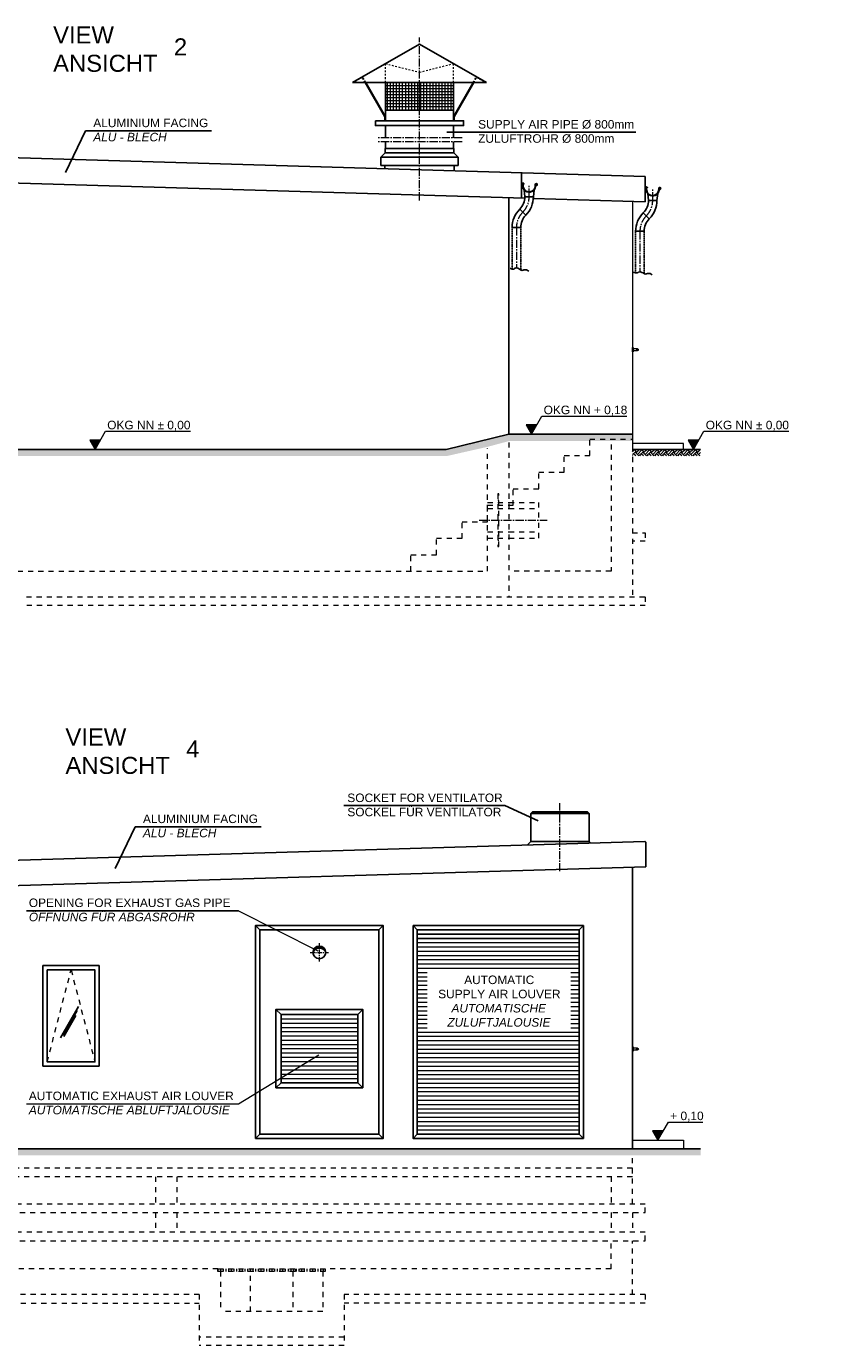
# Model space of a CAD drawing. Header units: millimetres. Extents: x -2065 to 128713, y -54195 to 32418.
# Tile 29 of 61: x 41748 to 51060, y -25208 to -9718. Entities that reach past the tile are written whole.
import ezdxf

# ---------------------------------------------------------------- set-up
doc = ezdxf.new("R2010")
doc.units = ezdxf.units.MM
for name, pattern in [('HIDDEN', [9.525, 6.35, -3.175]), ('JIS_02_1.0', [2, 1, -1]), ('MITTE2', [28.575, 19.05, -3.175, 3.175, -3.175])]:
    doc.linetypes.add(name, pattern=pattern)
doc.layers.add('Beschriftung', color=7, linetype='Continuous')
doc.styles.add('LBB3.5M1000', font='isocp.shx', dxfattribs={"height": 3.5})

msp = doc.modelspace()

# ---------------------------------------------------------------- hatches: boundary and pattern name
at = {"lineweight": 5}
h = msp.add_hatch(dxfattribs=at)
h.set_pattern_fill('ANSI37', color=256, scale=11.248594, angle=45, style=0)
h.set_pattern_definition([(90, (81129.465, -50445.817), (35.714286, 6e-15), []), (7e-15, (81129.465, -50445.817), (6e-15, -35.714286), [])])
h.paths.add_polyline_path([(46762.57771, -10375.8917), (45962.57771, -10375.8917), (45962.57771, -10703.24629), (46762.57771, -10703.24629)])
h = msp.add_hatch(dxfattribs=at)
h.set_pattern_fill('EARTH', color=256, scale=10, angle=45)
h.set_pattern_definition([(45, (0, 407.5), (7e-15, 89.80256), [63.5, -63.5]), (45, (-16.84, 424.337), (7e-15, 89.80256), [63.5, -63.5]), (45, (-33.676, 441.175), (7e-15, 89.80256), [63.5, -63.5]), (135, (-33.676, 452.4), (-89.80256, 7e-15), [63.5, -63.5]), (135, (-16.84, 469.24), (-89.80256, 7e-15), [63.5, -63.5]), (135, (7e-15, 486.076), (-89.80256, 7e-15), [63.5, -63.5])])
h.paths.add_polyline_path([(36662.57771, -14229.74201), (36154.88068, -14229.74201), (36154.88068, -14308.43853), (36654.90826, -14308.43853), (38425.76636, -14762.93853), (46683.16713, -14762.93853), (47162.57771, -14654.48085), (47161.03367, -14567.31761), (46675.49767, -14684.24201), (38433.43582, -14684.24201)])
h.paths.add_polyline_path([(47412.57771, -14587.49355), (47412.57771, -14506.74201), (47161.03367, -14567.31761), (47162.57771, -14654.48085)])
h.paths.add_polyline_path([(48862.57771, -14506.74201), (47412.57771, -14506.74201), (47412.57771, -14587.49355), (47420.24716, -14585.43853), (48862.57771, -14585.43853)])
h = msp.add_hatch(dxfattribs=at)
h.set_pattern_fill('EARTH', color=256, scale=10, angle=45)
h.set_pattern_definition([(45, (0, 15147.695), (7e-15, 89.80256), [63.5, -63.5]), (45, (-16.84, 15164.53), (7e-15, 89.80256), [63.5, -63.5]), (45, (-33.676, 15181.37), (7e-15, 89.80256), [63.5, -63.5]), (135, (-33.676, 15192.596), (-89.80256, 7e-15), [63.5, -63.5]), (135, (-16.84, 15209.434), (-89.80256, 7e-15), [63.5, -63.5]), (135, (7e-15, 15226.27), (-89.80256, 7e-15), [63.5, -63.5])])
h.paths.add_polyline_path([(49662.57771, -14761.76712), (49662.57771, -14684.24201), (48862.57771, -14684.24201), (48862.57771, -14761.76712)])
h = msp.add_hatch(color=256)
h.dxf.hatch_style = 1
h.paths.add_polyline_path([(45187.57771, -20540.50905), (45187.57771, -20516.0606, 0.4142135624), (45112.57771, -20591.0606, -0.3055473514)])
h.paths.add_polyline_path([(45187.57771, -20516.0606), (45187.57771, -20540.50905, -0.3055473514), (45262.57771, -20591.0606, 0.4142135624)])
h = msp.add_hatch(dxfattribs=at)
h.set_pattern_fill('EARTH', color=256, scale=10, angle=45)
h.set_pattern_definition([(45, (-19537.436, 6935.876), (7e-15, 89.80256), [63.5, -63.5]), (45, (-19554.274, 6952.714), (7e-15, 89.80256), [63.5, -63.5]), (45, (-19571.11, 6969.55), (7e-15, 89.80256), [63.5, -63.5]), (135, (-19571.11, 6980.78), (-89.80256, 7e-15), [63.5, -63.5]), (135, (-19554.274, 6997.616), (-89.80256, 7e-15), [63.5, -63.5]), (135, (-19537.436, 7014.454), (-89.80256, 7e-15), [63.5, -63.5])])
h.paths.add_polyline_path([(49662.57771, -22973.58571), (49662.57771, -22896.0606), (35862.57771, -22896.0606), (35862.57771, -22973.58571)])
at = {"linetype": 'JIS_02_1.0', "lineweight": 18, "ltscale": 60}
h = msp.add_hatch(dxfattribs=at)
h.set_pattern_fill('ANSI31', color=256, scale=10, angle=45)
h.set_pattern_definition([(90, (19677.704, 7935.085), (-31.75, 5e-15), [])])
h.paths.add_polyline_path([(45256.57771, -24338.0606), (43998.57771, -24338.0606), (43998.57771, -24308.0606), (45256.57771, -24308.0606)])
at = {"layer": 'Beschriftung', "lineweight": 5}
h = msp.add_hatch(dxfattribs=at)
h.set_pattern_fill('LINE', color=256, scale=2)
h.set_pattern_definition([(0, (47427.987, 17736.404), (0, 6.35), [])])
h.paths.add_polyline_path([(47677.98671, -14506.74201), (47615.29315, -14398.15357), (47740.68028, -14398.15357)])
h = msp.add_hatch(dxfattribs=at)
h.set_pattern_fill('LINE', color=256, scale=2)
h.set_pattern_definition([(0, (42304.467, 17558.904), (0, 6.35), [])])
h.paths.add_polyline_path([(42554.46674, -14684.24201), (42491.77318, -14575.65357), (42617.16031, -14575.65357)])
h = msp.add_hatch(dxfattribs=at)
h.set_pattern_fill('LINE', color=256, scale=2)
h.set_pattern_definition([(0, (49330.419, 17558.904), (0, 6.35), [])])
h.paths.add_polyline_path([(49580.41886, -14684.24201), (49517.72529, -14575.65357), (49643.11242, -14575.65357)])
h = msp.add_hatch(dxfattribs=at)
h.set_pattern_fill('LINE', color=256, scale=2)
h.set_pattern_definition([(0, (48312.578, 9447.085), (0, 6.35), [])])
h.paths.add_polyline_path([(49162.57771, -22796.0606), (49225.27127, -22687.47217), (49099.88415, -22687.47217)])

# ---------------------------------------------------------------- linework, layer by layer
at = {"linetype": 'MITTE2', "lineweight": 18, "ltscale": 5}
for p, q in [((46362.57771, -11760.34538), (46362.57771, -9848.17177)), ((46862.57771, -11024.72587), (45862.57771, -11024.72587)), ((46862.57771, -11074.72587), (45862.57771, -11074.72587)), ((47650.97041, -11717.43797), (47650.97041, -11589.47574)), ((49100.97041, -11760.93797), (49100.97041, -11632.97574)), ((47500.86263, -12079.83019), (47500.86263, -12554.6755)), ((48950.86263, -12123.33019), (48950.86263, -12598.1755)), ((47062.57771, -15516.24201), (47862.57771, -15516.24201)), ((48012.57771, -19638.88942), (48012.57771, -18838.88942))]:
    msp.add_line(p, q, dxfattribs=at)
for p, q in [((46362.57771, -9925.94794), (45575.17613, -10375.8917)), ((46362.57771, -9925.94794), (47149.97928, -10375.8917)), ((45575.17613, -10375.8917), (47149.97928, -10375.8917)), ((45955.82855, -10780.14143), (45724.82871, -10375.8917)), ((45962.57771, -10778.76626), (45732.36367, -10375.8917)), ((45962.57771, -10375.8917), (45962.57771, -10825.83546)), ((46762.57771, -10825.83546), (46762.57771, -10375.8917)), ((46762.57771, -10778.76626), (46992.79174, -10375.8917)), ((46769.32686, -10780.14143), (47000.32671, -10375.8917)), ((45955.82855, -10780.14143), (45955.82855, -10825.83546)), ((45962.57771, -10703.24629), (46762.57771, -10703.24629)), ((46769.32686, -10780.14143), (46769.32686, -10825.83546)), ((45962.57771, -10882.07843), (45962.57771, -11024.72587)), ((46685.70276, -10958.29665), (48901.91342, -10958.29665)), ((46762.57771, -11024.72587), (46762.57771, -10882.07843)), ((36518.36398, -11107.01036), (49012.51025, -11481.83474)), ((45959.57771, -11152.45593), (45959.57771, -11202.45593)), ((46765.57771, -11152.45593), (45959.57771, -11152.45593)), ((45962.57771, -11152.45593), (45962.57771, -11074.72587)), ((46762.57771, -11152.45593), (46762.57771, -11074.72587)), ((46765.57771, -11152.45593), (46765.57771, -11202.45593)), ((45959.57771, -11202.45593), (45909.57771, -11252.45593)), ((45909.57771, -11252.45593), (45909.57771, -11352.45593)), ((46815.57771, -11252.45593), (45909.57771, -11252.45593)), ((45959.57771, -11202.45593), (46765.57771, -11202.45593)), ((46765.57771, -11202.45593), (46815.57771, -11252.45593)), ((46815.57771, -11252.45593), (46815.57771, -11352.45593)), ((36505.64462, -11403.69709), (47600.08483, -11736.5303)), ((45909.57771, -11352.45593), (46815.57771, -11352.45593)), ((45956.07771, -11390.14177), (45956.07771, -11352.45593)), ((46769.07771, -11414.53177), (46769.07771, -11352.45593)), ((47562.51025, -11735.40306), (47562.51025, -11438.33474)), ((49012.51025, -11481.83474), (49012.51025, -11778.90306)), ((47412.57771, -11730.90508), (47412.57771, -14506.74201)), ((47592.73144, -11637.55968), (47600.97041, -11717.43797)), ((47600.97041, -11717.43797), (47700.97041, -11717.43797)), ((47700.17233, -11739.53292), (49012.51025, -11778.90306)), ((47700.97041, -11717.43797), (47709.94656, -11636.6526)), ((49042.73144, -11681.05968), (49050.97041, -11760.93797)), ((49050.97041, -11760.93797), (49150.97041, -11760.93797)), ((49150.97041, -11760.93797), (49159.94656, -11680.1526)), ((47540.56118, -11863.27874), (47611.27186, -11933.98942)), ((48990.56118, -11906.77874), (49061.27186, -11977.48942)), ((47550.86263, -12079.83019), (47450.86263, -12079.83019)), ((49000.86263, -12123.33019), (48900.86263, -12123.33019)), ((47412.57771, -14506.74201), (46675.49767, -14684.24201)), ((47412.57771, -14506.74201), (48862.57771, -14506.74201)), ((46675.49767, -14684.24201), (38433.43582, -14684.24201)), ((48862.57771, -14684.24201), (49662.57771, -14684.24201)), ((45473.44534, -18866.54773), (47366.1631, -18866.54773)), ((47366.1631, -18866.54773), (47755.33387, -19045.92264)), ((47670.07771, -18958.88942), (47690.07771, -18938.88942)), ((47670.07771, -18958.88942), (47670.07771, -19288.88942)), ((48355.07771, -18958.88942), (47670.07771, -18958.88942)), ((48335.07771, -18938.88942), (47690.07771, -18938.88942)), ((48355.07771, -18958.88942), (48335.07771, -18938.88942)), ((48355.07771, -18958.88942), (48355.07771, -19288.88942)), ((49006.7909, -19288.36103), (36512.64462, -19663.18542)), ((47670.07771, -19288.88942), (47629.2808, -19329.68633)), ((47670.07771, -19288.88942), (48355.07771, -19288.88942)), ((48355.07771, -19288.88942), (48373.54664, -19307.35836)), ((49019.51025, -19585.04776), (36512.64462, -19960.25373)), ((48862.57771, -22896.0606), (48862.57771, -19589.75574)), ((41748.88595, -20102.94612), (44237.59147, -20102.94612)), ((44487.57771, -20326.0606), (44437.57771, -20276.0606)), ((45887.57771, -20326.0606), (45937.57771, -20276.0606)), ((46337.57771, -20326.0606), (46287.57771, -20276.0606)), ((48287.57771, -20276.0606), (48237.57771, -20326.0606)), ((46337.57771, -20376.0606), (48237.57771, -20376.0606)), ((46337.57771, -20426.0606), (48237.57771, -20426.0606)), ((42361.65161, -21226.03876), (42148.67793, -21594.91999)), ((42345.81172, -21274.81872), (42179.55759, -21562.77933)), ((42330.355, -21330.93109), (42187.05012, -21579.14244)), ((44737.57771, -21321.0606), (44677.57771, -21261.0606)), ((45637.57771, -21321.0606), (45697.57771, -21261.0606)), ((44677.57771, -22181.0606), (44737.57771, -22121.0606)), ((45697.57771, -22181.0606), (45637.57771, -22121.0606)), ((44487.57771, -22726.0606), (44437.57771, -22776.0606)), ((45887.57771, -22726.0606), (45937.57771, -22776.0606)), ((46337.57771, -22726.0606), (46287.57771, -22776.0606)), ((48237.57771, -22726.0606), (48287.57771, -22776.0606)), ((49662.57771, -22896.0606), (35862.57771, -22896.0606))]:
    msp.add_line(p, q)
at = {"linetype": 'JIS_02_1.0', "lineweight": 18, "ltscale": 20}
for p, q in [((45962.57771, -10375.8917), (45962.57771, -10154.51937)), ((45962.57771, -10154.51937), (46362.57771, -10256.41163)), ((46362.57771, -10256.41163), (46762.57771, -10154.51937)), ((46762.57771, -10375.8917), (46762.57771, -10154.51937)), ((45588.55689, -10375.8917), (45585.26317, -10370.12768)), ((45691.28488, -10317.18999), (45588.55689, -10375.8917)), ((45724.82871, -10375.8917), (45691.0235, -10317.33935)), ((45732.36367, -10375.8917), (45693.67136, -10308.18014)), ((46992.79174, -10375.8917), (47031.48406, -10308.18014)), ((47000.32671, -10375.8917), (47034.13192, -10317.33935)), ((47033.87054, -10317.18999), (47136.59852, -10375.8917)), ((47136.59852, -10375.8917), (47139.89225, -10370.12768))]:
    msp.add_line(p, q, dxfattribs=at)
at = {"lineweight": 5}
msp.add_line((48862.57771, -11774.40508), (48862.57771, -14704.24201), dxfattribs=at)
at = {"linetype": 'HIDDEN', "ltscale": 0.5}
for p, q in [((47450.86263, -12079.83019), (47450.86263, -12567.55949)), ((47550.86263, -12079.83019), (47550.86263, -12576.08693)), ((48900.86263, -12123.33019), (48900.86263, -12611.05949)), ((49000.86263, -12123.33019), (49000.86263, -12619.58693))]:
    msp.add_line(p, q, dxfattribs=at)
at = {"linetype": 'JIS_02_1.0', "lineweight": 18, "ltscale": 60}
for p, q in [((47162.57771, -16116.24201), (47162.57771, -14673.38214)), ((47412.57771, -14603.5396), (47412.57771, -16416.24201)), ((48362.57771, -14758.24201), (48362.57771, -14564.24201)), ((48362.57771, -14564.24201), (48862.57771, -14564.24201)), ((48612.57771, -14626.77605), (48612.57771, -16116.24201)), ((48062.57771, -14952.24201), (48062.57771, -14758.24201)), ((48062.57771, -14758.24201), (48362.57771, -14758.24201)), ((48862.57771, -14773.24201), (48862.57771, -16416.24201)), ((47762.57771, -15146.24201), (47762.57771, -14952.24201)), ((47762.57771, -14952.24201), (48062.57771, -14952.24201)), ((47462.57771, -15340.24201), (47462.57771, -15146.24201)), ((47462.57771, -15146.24201), (47762.57771, -15146.24201)), ((47162.57771, -15306.74201), (47412.57771, -15306.74201)), ((47292.57771, -15279.74201), (47282.57771, -15279.74201)), ((47412.57771, -15306.74201), (47762.57771, -15306.74201)), ((47762.57771, -15725.74201), (47762.57771, -15306.74201)), ((47162.57771, -15534.24201), (47162.57771, -15340.24201)), ((47162.57771, -15340.24201), (47462.57771, -15340.24201)), ((47162.57771, -15379.74201), (47412.57771, -15379.74201)), ((47412.57771, -15379.74201), (47762.57771, -15379.74201)), ((46862.57771, -15728.24201), (46862.57771, -15534.24201)), ((46862.57771, -15534.24201), (47162.57771, -15534.24201)), ((46562.57771, -15922.24201), (46562.57771, -15728.24201)), ((46562.57771, -15728.24201), (46862.57771, -15728.24201)), ((47162.57771, -15652.74201), (47412.57771, -15652.74201)), ((47162.57771, -15725.74201), (47412.57771, -15725.74201)), ((47292.57771, -15752.74201), (47282.57771, -15752.74201)), ((47412.57771, -15652.74201), (47762.57771, -15652.74201)), ((47412.57771, -15725.74201), (47762.57771, -15725.74201)), ((48862.57771, -15664.24201), (49012.57771, -15664.24201)), ((49012.57771, -15764.24201), (48862.57771, -15764.24201)), ((49012.57771, -15664.24201), (49012.57771, -15764.24201)), ((46262.57771, -16116.24201), (46262.57771, -15922.24201)), ((46262.57771, -15922.24201), (46562.57771, -15922.24201)), ((41527.57771, -16116.24201), (47162.57771, -16116.24201)), ((48612.57771, -16116.24201), (47412.57771, -16116.24201)), ((41747.57771, -16416.24201), (49012.57771, -16416.24201)), ((49012.57771, -16416.24201), (49012.57771, -16516.24201)), ((49012.57771, -16516.24201), (41747.57771, -16516.24201)), ((41992.57771, -21876.0606), (42272.57771, -20796.0606)), ((42272.57771, -20796.0606), (42552.57771, -21876.0606)), ((48862.57771, -23546.0606), (48862.57771, -22980.82688)), ((48862.57771, -23126.0606), (36662.57771, -23126.0606)), ((48862.57771, -23226.0606), (36662.57771, -23226.0606)), ((43262.57771, -23226.0606), (43262.57771, -23546.0606)), ((43512.57771, -23226.0606), (43512.57771, -23546.0606)), ((48612.57771, -23226.0606), (48612.57771, -23546.0606)), ((43262.57771, -23646.0606), (43262.57771, -23876.0606)), ((43512.57771, -23646.0606), (43512.57771, -23876.0606)), ((48612.57771, -23646.0606), (48612.57771, -23876.0606)), ((48862.57771, -23646.0606), (48862.57771, -23876.0606)), ((48612.57771, -24308.0606), (48612.57771, -23976.0606)), ((48862.57771, -24608.0606), (48862.57771, -23976.0606)), ((43997.57771, -24308.0606), (38362.57771, -24308.0606)), ((43997.57771, -24338.0606), (43997.57771, -24308.0606)), ((44347.57771, -24338.0606), (44347.57771, -24308.0606)), ((44907.57771, -24308.0606), (44907.57771, -24338.0606)), ((48612.57771, -24308.0606), (45257.57771, -24308.0606)), ((45257.57771, -24308.0606), (45257.57771, -24338.0606)), ((44027.57771, -24338.0606), (43997.57771, -24338.0606)), ((44027.57771, -24338.0606), (44027.57771, -24808.0606)), ((44377.57771, -24338.0606), (44347.57771, -24338.0606)), ((44377.57771, -24808.0606), (44377.57771, -24338.0606)), ((44877.57771, -24338.0606), (44877.57771, -24808.0606)), ((44907.57771, -24338.0606), (44877.57771, -24338.0606)), ((45227.57771, -24338.0606), (45227.57771, -24808.0606)), ((45257.57771, -24338.0606), (45227.57771, -24338.0606)), ((43777.57771, -24608.0606), (37962.57771, -24608.0606)), ((43777.57771, -24608.0606), (43777.57771, -25208.0606)), ((49012.57771, -24608.0606), (45477.57771, -24608.0606)), ((45477.57771, -24608.0606), (45477.57771, -25208.0606)), ((49012.57771, -24608.0606), (49012.57771, -24708.0606)), ((37962.57771, -24708.0606), (43777.57771, -24708.0606)), ((49012.57771, -24708.0606), (45477.57771, -24708.0606)), ((45227.57771, -24808.0606), (44027.57771, -24808.0606)), ((45477.57771, -25108.0606), (43777.57771, -25108.0606)), ((45477.57771, -25208.0606), (43777.57771, -25208.0606))]:
    msp.add_line(p, q, dxfattribs=at)
at = {"linetype": 'MITTE2', "lineweight": 18, "ltscale": 3}
for p, q in [((45079.3672, -20591.0606), (45295.78822, -20591.0606)), ((45187.57771, -20699.27111), (45187.57771, -20482.85009))]:
    msp.add_line(p, q, dxfattribs=at)
at = {"lineweight": 13}
for p, q in [((46337.57771, -20476.0606), (48237.57771, -20476.0606)), ((46337.57771, -20526.0606), (48237.57771, -20526.0606)), ((46337.57771, -20576.0606), (48237.57771, -20576.0606)), ((46337.57771, -20626.0606), (48237.57771, -20626.0606)), ((46337.57771, -20676.0606), (48237.57771, -20676.0606)), ((46337.57771, -20726.0606), (48237.57771, -20726.0606)), ((46337.57771, -20776.0606), (48237.57771, -20776.0606)), ((46337.57771, -20826.0606), (48237.57771, -20826.0606)), ((46337.57771, -20876.0606), (48237.57771, -20876.0606)), ((46337.57771, -20926.0606), (48237.57771, -20926.0606)), ((46337.57771, -20976.0606), (48237.57771, -20976.0606)), ((46337.57771, -21026.0606), (48237.57771, -21026.0606)), ((46337.57771, -21076.0606), (48237.57771, -21076.0606)), ((46337.57771, -21126.0606), (48237.57771, -21126.0606)), ((46337.57771, -21176.0606), (48237.57771, -21176.0606)), ((44737.57771, -21371.0606), (45637.57771, -21371.0606)), ((46337.57771, -21226.0606), (48237.57771, -21226.0606)), ((46337.57771, -21276.0606), (48237.57771, -21276.0606)), ((46337.57771, -21326.0606), (48237.57771, -21326.0606)), ((46337.57771, -21376.0606), (48237.57771, -21376.0606)), ((44737.57771, -21421.0606), (45637.57771, -21421.0606)), ((44737.57771, -21471.0606), (45637.57771, -21471.0606)), ((44737.57771, -21521.0606), (45637.57771, -21521.0606)), ((46337.57771, -21426.0606), (48237.57771, -21426.0606)), ((46337.57771, -21476.0606), (48237.57771, -21476.0606)), ((46337.57771, -21526.0606), (48237.57771, -21526.0606)), ((44737.57771, -21571.0606), (45637.57771, -21571.0606)), ((44737.57771, -21621.0606), (45637.57771, -21621.0606)), ((44737.57771, -21671.0606), (45637.57771, -21671.0606)), ((46337.57771, -21576.0606), (48237.57771, -21576.0606)), ((46337.57771, -21626.0606), (48237.57771, -21626.0606)), ((46337.57771, -21676.0606), (48237.57771, -21676.0606)), ((44737.57771, -21721.0606), (45637.57771, -21721.0606)), ((44737.57771, -21771.0606), (45637.57771, -21771.0606)), ((44737.57771, -21821.0606), (45637.57771, -21821.0606)), ((46337.57771, -21726.0606), (48237.57771, -21726.0606)), ((46337.57771, -21776.0606), (48237.57771, -21776.0606)), ((46337.57771, -21826.0606), (48237.57771, -21826.0606)), ((44737.57771, -21871.0606), (45637.57771, -21871.0606)), ((44737.57771, -21921.0606), (45637.57771, -21921.0606)), ((44737.57771, -21971.0606), (45637.57771, -21971.0606)), ((46337.57771, -21876.0606), (48237.57771, -21876.0606)), ((46337.57771, -21926.0606), (48237.57771, -21926.0606)), ((46337.57771, -21976.0606), (48237.57771, -21976.0606)), ((44737.57771, -22021.0606), (45637.57771, -22021.0606)), ((44737.57771, -22071.0606), (45637.57771, -22071.0606)), ((46337.57771, -22026.0606), (48237.57771, -22026.0606)), ((46337.57771, -22076.0606), (48237.57771, -22076.0606)), ((46337.57771, -22126.0606), (48237.57771, -22126.0606)), ((46337.57771, -22176.0606), (48237.57771, -22176.0606)), ((46337.57771, -22226.0606), (48237.57771, -22226.0606)), ((46337.57771, -22276.0606), (48237.57771, -22276.0606)), ((46337.57771, -22326.0606), (48237.57771, -22326.0606)), ((46337.57771, -22376.0606), (48237.57771, -22376.0606)), ((46337.57771, -22426.0606), (48237.57771, -22426.0606)), ((46337.57771, -22476.0606), (48237.57771, -22476.0606)), ((46337.57771, -22526.0606), (48237.57771, -22526.0606)), ((46337.57771, -22576.0606), (48237.57771, -22576.0606)), ((46337.57771, -22626.0606), (48237.57771, -22626.0606)), ((46337.57771, -22676.0606), (48237.57771, -22676.0606))]:
    msp.add_line(p, q, dxfattribs=at)
msp.add_lwpolyline([(45845.14239, -10825.83546), (46880.01303, -10825.83546), (46880.01303, -10882.07843), (45845.14239, -10882.07843), (45845.14239, -10825.83546)])
for points in [[(47574.47041, -11589.47574), (47576.41037, -11601.50255, 1), (47725.53044, -11577.44894, -2.6392636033), (47733.89994, -11584.30763), (47733.60413, -11584.29418), (47733.33037, -11584.14653), (47733.25236, -11584.00511), (47733.22382, -11583.79182), (47733.37146, -11583.48938), (47737.0708, -11578.65327), (47735.11068, -11576.88116), (47729.17557, -11584.52255), (47728.96657, -11585.07295), (47729.01597, -11586.27895), (47729.12239, -11586.85662), (47729.2328, -11587.26607), (47729.59543, -11587.72575, 3.6183932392), (47721.50017, -11578.09904, -1), (47580.44065, -11600.85245), (47578.60554, -11589.47574), (47578.60554, -11563.32201, -0.6681786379), (47580.92855, -11562.35979), (47588.22777, -11569.65901), (47591.11444, -11566.77234), (47581.43944, -11557.09734, 0.6681786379), (47574.47041, -11559.98401)], [(49024.47041, -11632.97574), (49026.41037, -11645.00255, 1), (49175.53044, -11620.94894, -2.6392636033), (49183.89994, -11627.80763), (49183.60413, -11627.79418), (49183.33037, -11627.64653), (49183.25236, -11627.50511), (49183.22382, -11627.29182), (49183.37146, -11626.98938), (49187.0708, -11622.15327), (49185.11068, -11620.38116), (49179.17557, -11628.02255), (49178.96657, -11628.57295), (49179.01597, -11629.77895), (49179.12239, -11630.35662), (49179.2328, -11630.76607), (49179.59543, -11631.22575, 3.6183932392), (49171.50017, -11621.59904, -1), (49030.44065, -11644.35245), (49028.60554, -11632.97574), (49028.60554, -11606.82201, -0.6681786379), (49030.92855, -11605.85979), (49038.22777, -11613.15901), (49041.11444, -11610.27234), (49031.43944, -11600.59734, 0.6681786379), (49024.47041, -11603.48401)]]:
    msp.add_lwpolyline(points, format="xyb", close=True)
at = {"lineweight": 25}
for points in [[(47426.36382, -12559.59304), (47434.23472, -12562.54353), (47440.13788, -12564.51057), (47443.08942, -12566.47756), (47449.97645, -12567.46106), (47458.83122, -12568.4446), (47472.60528, -12567.46106), (47475.5569, -12565.49406), (47479.49231, -12562.54353), (47485.39547, -12558.60954), (47498.18565, -12554.6755), (47507.04042, -12554.6755), (47515.89519, -12558.60954), (47523.76602, -12562.54353), (47537.54008, -12569.4281), (47555.24962, -12578.27962), (47560.16891, -12581.23016), (47567.05594, -12582.21365), (47579.84612, -12579.26316), (47589.68476, -12577.29612), (47598.53954, -12577.29612), (47621.16829, -12577.29612), (47644.78099, -12591.06522)], [(48876.36382, -12603.09304), (48884.23472, -12606.04353), (48890.13788, -12608.01057), (48893.08942, -12609.97756), (48899.97645, -12610.96106), (48908.83122, -12611.9446), (48922.60528, -12610.96106), (48925.5569, -12608.99406), (48929.49231, -12606.04353), (48935.39547, -12602.10954), (48948.18565, -12598.1755), (48957.04042, -12598.1755), (48965.89519, -12602.10954), (48973.76602, -12606.04353), (48987.54008, -12612.9281), (49005.24962, -12621.77962), (49010.16891, -12624.73016), (49017.05594, -12625.71365), (49029.84612, -12622.76316), (49039.68476, -12620.79612), (49048.53954, -12620.79612), (49071.16829, -12620.79612), (49094.78099, -12634.56522)]]:
    msp.add_lwpolyline(points, dxfattribs=at)
at = {"linetype": 'JIS_02_1.0', "lineweight": 18, "ltscale": 60}
for points in [[(48872.57771, -13539.24201), (48862.57771, -13539.24201), (48862.57771, -13489.24201), (48872.57771, -13489.24201)], [(47292.57771, -15206.74201), (47282.57771, -15206.74201), (47282.57771, -15825.74201), (47292.57771, -15825.74201)], [(49012.57771, -23546.0606), (36512.57771, -23546.0606), (36512.57771, -23646.0606), (49012.57771, -23646.0606)], [(49012.57771, -23876.0606), (36512.57771, -23876.0606), (36512.57771, -23976.0606), (49012.57771, -23976.0606)], [(45256.57771, -24338.0606), (43998.57771, -24338.0606), (43998.57771, -24308.0606), (45256.57771, -24308.0606)]]:
    msp.add_lwpolyline(points, close=True, dxfattribs=at)
msp.add_lwpolyline([(48922.57771, -13504.24201), (48872.57771, -13504.24201), (48872.57771, -13524.24201), (48922.57771, -13524.24201)], dxfattribs=at)
at = {"lineweight": 5}
for points in [[(49462.57771, -14684.24201), (49462.57771, -14614.24201), (48862.57771, -14614.24201), (48862.57771, -14684.24201)], [(48862.57771, -22896.0606), (48862.57771, -22796.0606), (49462.57771, -22796.0606), (49462.57771, -22896.0606)]]:
    msp.add_lwpolyline(points, dxfattribs=at)
msp.add_lwpolyline([(49006.7909, -19288.36103, -0.4318930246), (49019.51025, -19300.33945), (49019.51025, -19585.04776)], format="xyb")
for points in [[(44437.57771, -22776.0606), (45937.57771, -22776.0606), (45937.57771, -20276.0606), (44437.57771, -20276.0606)], [(46287.57771, -20276.0606), (48287.57771, -20276.0606), (48287.57771, -22776.0606), (46287.57771, -22776.0606)], [(44487.57771, -20326.0606), (45887.57771, -20326.0606), (45887.57771, -22726.0606), (44487.57771, -22726.0606)], [(46337.57771, -20326.0606), (48237.57771, -20326.0606), (48237.57771, -22726.0606), (46337.57771, -22726.0606)], [(41942.57771, -20746.0606), (42602.57771, -20746.0606), (42602.57771, -21926.0606), (41942.57771, -21926.0606)], [(41992.57771, -20796.0606), (42552.57771, -20796.0606), (42552.57771, -21876.0606), (41992.57771, -21876.0606)], [(45697.57771, -22181.0606), (45697.57771, -21261.0606), (44677.57771, -21261.0606), (44677.57771, -22181.0606)], [(45637.57771, -22121.0606), (45637.57771, -21321.0606), (44737.57771, -21321.0606), (44737.57771, -22121.0606)]]:
    msp.add_lwpolyline(points, close=True)
at = {"lineweight": 5, "ltscale": 25}
msp.add_lwpolyline([(48872.57771, -21751.0606), (48862.57771, -21751.0606), (48862.57771, -21701.0606), (48872.57771, -21701.0606)], close=True, dxfattribs=at)
msp.add_lwpolyline([(48922.57771, -21716.0606), (48872.57771, -21716.0606), (48872.57771, -21736.0606), (48922.57771, -21736.0606)], dxfattribs=at)
at = {"linetype": 'JIS_02_1.0', "lineweight": 18, "ltscale": 60}
msp.add_circle((48922.57771, -13514.24201), 10, dxfattribs=at)
msp.add_circle((45187.57771, -20591.0606), 75)
at = {"lineweight": 5, "ltscale": 25}
msp.add_circle((48922.57771, -21726.0606), 10, dxfattribs=at)
for centre, radius, start, end in [((47394.72041, -11717.43797), 206.25, 315, 0), ((47394.72041, -11717.43797), 306.25, 315, 0), ((48844.72041, -11760.93797), 206.25, 315, 0), ((48844.72041, -11760.93797), 306.25, 315, 0), ((47757.11263, -12079.83019), 306.25, 135, 180), ((49207.11263, -12123.33019), 306.25, 135, 180), ((47757.11263, -12079.83019), 206.25, 135, 180), ((49207.11263, -12123.33019), 206.25, 135, 180), ((45187.57771, -20621.4211), 80.91205, 22.038426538, 157.961573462)]:
    msp.add_arc(centre, radius, start, end)
at = {"linetype": 'MITTE2', "lineweight": 18, "ltscale": 5}
for centre, start, end in [((47394.72041, -11717.43797), 315, 0), ((48844.72041, -11760.93797), 315, 0), ((47757.11263, -12079.83019), 135, 180), ((49207.11263, -12123.33019), 135, 180)]:
    msp.add_arc(centre, 256.25, start, end, dxfattribs=at)
at = {"layer": 'Beschriftung'}
for p, q in [((42442.79224, -10945.18021), (42208.75424, -11433.23658)), ((42442.79224, -10945.18021), (43921.81519, -10945.18021)), ((43025.99265, -19116.802), (42791.95465, -19604.85837)), ((43025.99265, -19116.802), (44505.0156, -19116.802))]:
    msp.add_line(p, q, dxfattribs=at)
at = {"layer": 'Beschriftung', "lineweight": 5}
for p, q in [((47740.68028, -14398.15357), (47615.29315, -14398.15357)), ((47615.29315, -14398.15357), (47677.98671, -14506.74201)), ((47677.98671, -14506.74201), (47800.51854, -14294.51066)), ((47800.51854, -14294.51066), (48797.47717, -14294.51066)), ((42554.46674, -14684.24201), (42676.99857, -14472.01066)), ((42676.99857, -14472.01066), (43673.9572, -14472.01066)), ((49580.41886, -14684.24201), (49702.95068, -14472.01066)), ((49702.95068, -14472.01066), (50699.90931, -14472.01066)), ((42617.16031, -14575.65357), (42491.77318, -14575.65357)), ((42491.77318, -14575.65357), (42554.46674, -14684.24201)), ((49643.11242, -14575.65357), (49517.72529, -14575.65357)), ((49517.72529, -14575.65357), (49580.41886, -14684.24201)), ((44237.59147, -20102.94612), (45169.25432, -20572.37483)), ((44237.59147, -22370.14708), (45181.98, -21792.24075)), ((41748.88595, -22370.14708), (44237.59147, -22370.14708)), ((49162.57771, -22796.0606), (49285.10953, -22583.82925)), ((49285.10953, -22583.82925), (49690.69519, -22583.82925)), ((49225.27127, -22687.47217), (49099.88415, -22687.47217)), ((49099.88415, -22687.47217), (49162.57771, -22796.0606))]:
    msp.add_line(p, q, dxfattribs=at)

# ---------------------------------------------------------------- texts
at = {"layer": 'Beschriftung', "attachment_point": 1, "style": 'LBB3.5M1000'}
for s, width, insert, char_height in [('{\\fArial|b0|i0|c0|p34;VIEW\\PANSICHT}', 4349.3181878, (42062.10413, -9717.7608), 200), ('{\\fArial|b0|i0|c0|p34;2}', 711.2558391, (43480.02332, -9858.38668), 200), ('{\\fArial|b0|i0|c0|p34;ALUMINIUM FACING\\P\\fArial|b0|i1|c0|p34;ALU - BLECH}', 1395.2763858, (42533.51586, -10800.85056), 100), ('{\\fArial|b0|i0|c0|p34;SUPPLY AIR PIPE %%C 800mm\\PZULUFTROHR %%C 800mm}', 2052.052985, (47051.76077, -10817.59355), 100), ('{\\fArial|b0|i0|c0|p34;OKG NN + 0,18}', 993.9631465, (47820.7222, -14171.04545), 100), ('{\\fArial|b0|i0|c0|p34;OKG NN %%P 0,00}', 993.9631465, (42697.20223, -14348.54545), 100), ('{\\fArial|b0|i0|c0|p34;OKG NN %%P 0,00}', 993.9631465, (49723.15434, -14348.54545), 100), ('{\\fArial|b0|i0|c0|p34;VIEW\\PANSICHT}', 4349.3181878, (42206.78011, -17961.5794), 200), ('{\\fArial|b0|i0|c0|p34;4}', 711.2558391, (43624.6993, -18102.20527), 200), ('{\\fArial|b0|i0|c0|p34;SOCKET FOR VENTILATOR\\PSOCKEL FÜR VENTILATOR}', 2471.4058999, (45516.01045, -18725.84463), 100), ('{\\fArial|b0|i0|c0|p34;ALUMINIUM FACING\\P\\fArial|b0|i1|c0|p34;ALU - BLECH}', 1395.2763858, (43116.71627, -18972.47234), 100), ('{\\fArial|b0|i0|c0|p34;OPENING FOR EXHAUST GAS PIPE\\C1;\\P\\fArial|b0|i1|c0|p34;\\C256;ÖFFNUNG FÜR ABGASROHR}', 2443.4332771, (41776.94793, -19958.37437), 100), ('{\\fArial|b0|i0|c0|p34;AUTOMATIC EXHAUST AIR LOUVER\\P\\fArial|b0|i1|c0|p34;AUTOMATISCHE ABLUFTJALOUSIE}', 2443.4332771, (41776.94793, -22225.57533), 100), ('{\\fArial|b0|i0|c0|p34;+ 0,10}', 884.5236077, (49306.81018, -22460.36404), 100)]:
    msp.add_mtext_dynamic_manual_height_columns(s, width=width, gutter_width=17.5, heights=[0], dxfattribs=dict(at, insert=insert, char_height=char_height))

# ---------------------------------------------------------------- next in the draw order: texts
at = {"layer": 'Beschriftung', "insert": (46505.09522, -20862.87922), "char_height": 100, "attachment_point": 1, "style": 'LBB3.5M1000', "bg_fill": 3, "box_fill_scale": 1.5, "bg_fill_color": 256, "bg_fill_transparency": 0}
msp.add_mtext_dynamic_manual_height_columns('\\pi383.04;{\\fArial|b0|i0|c0|p34;AUTOMATIC\\P\\pi77.478;SUPPLY AIR LOUVER\\P\\pi233.55;\\fArial|b0|i1|c0|p34;AUTOMATISCHE\\P\\pi184.74;ZULUFTJALOUSIE}', width=1583.195752, gutter_width=17.5, heights=[0], dxfattribs=at)

doc.saveas('drawing.dxf')
